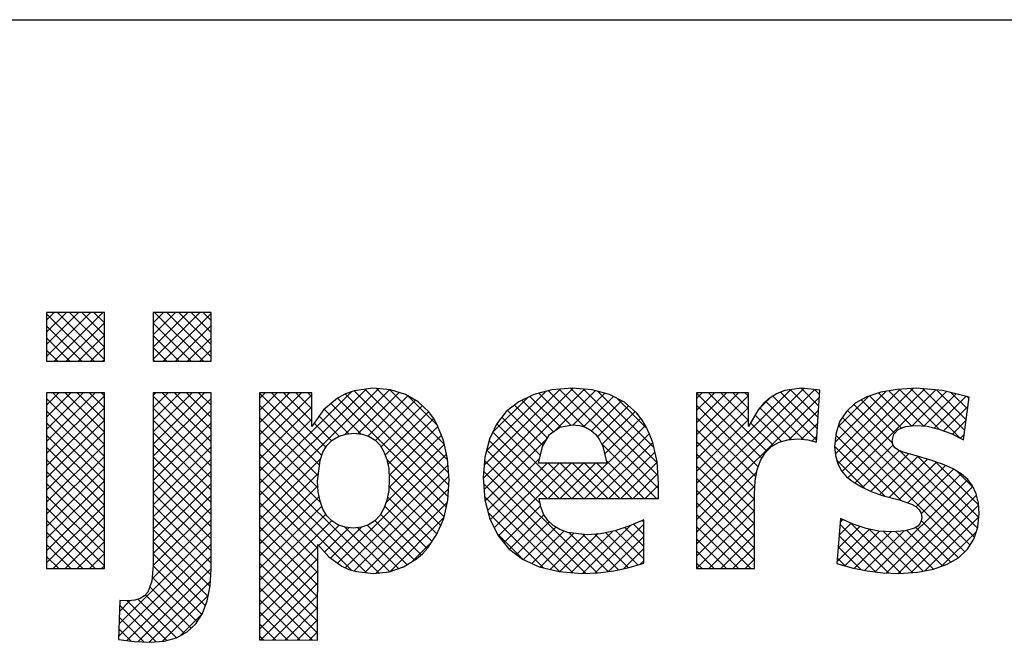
# Model space of a CAD drawing. Extents: x 9010 to 343255, y 15280 to 659207.
# Tile 68 of 76: x 112740 to 116017, y 16908 to 18980. Entities that reach past the tile are written whole.
import ezdxf

# ---------------------------------------------------------------- set-up
doc = ezdxf.new("R2010")
doc.units = 0
doc.header["$LTSCALE"] = 100
doc.layers.get('0').update_dxf_attribs({"linetype": 'CONTINUOUS'})
doc.layers.add('7', color=7, linetype='CONTINUOUS')
doc.layers.add('BL$4----', color=7, linetype='CONTINUOUS')
doc.styles.add('BURO-025', font='BUROFONT.shx', dxfattribs={"height": 250})
doc.styles.add('BURO-035', font='BUROFONT.shx', dxfattribs={"height": 350})
doc.styles.add('BURO-050', font='BUROFONT.shx', dxfattribs={"height": 500})

# ---------------------------------------------------------------- blocks, each defined once
blk = doc.blocks.new('KUIJPERSKLEUR')
at = {"color": 1}
blk.add_line((-185, 37), (-10, 37), dxfattribs=at)
at = {"color": 170}
for p, q in [((-150.81, 25.787), (-149.343, 27.254)), ((-150.81, 26.191), (-149.748, 27.254)), ((-150.81, 26.595), (-150.152, 27.254)), ((-150.81, 26.999), (-150.556, 27.254)), ((-149.229, 25.63), (-150.81, 27.212)), ((-150.563, 25.63), (-148.939, 27.254)), ((-148.885, 25.691), (-150.448, 27.254)), ((-148.885, 26.095), (-150.044, 27.254)), ((-148.885, 26.5), (-149.64, 27.254)), ((-148.885, 26.904), (-149.236, 27.254)), ((-147.261, 25.699), (-145.706, 27.254)), ((-147.261, 26.103), (-146.111, 27.254)), ((-147.261, 26.507), (-146.515, 27.254)), ((-147.261, 26.912), (-146.919, 27.254)), ((-145.592, 25.63), (-147.215, 27.254)), ((-146.926, 25.63), (-145.336, 27.22)), ((-145.336, 25.779), (-146.811, 27.254)), ((-145.336, 26.183), (-146.407, 27.254)), ((-145.336, 26.587), (-146.003, 27.254)), ((-145.336, 26.991), (-145.599, 27.254)), ((-150.159, 25.63), (-148.885, 26.904)), ((-145.996, 25.63), (-147.261, 26.896)), ((-149.633, 25.63), (-150.81, 26.808)), ((-146.522, 25.63), (-145.336, 26.816)), ((-150.037, 25.63), (-150.81, 26.404)), ((-149.755, 25.63), (-148.885, 26.5)), ((-146.4, 25.63), (-147.261, 26.492)), ((-146.118, 25.63), (-145.336, 26.412)), ((-150.441, 25.63), (-150.81, 26)), ((-149.351, 25.63), (-148.885, 26.096)), ((-146.804, 25.63), (-147.261, 26.088)), ((-145.714, 25.63), (-145.336, 26.008)), ((-148.946, 25.63), (-148.885, 25.692)), ((-147.208, 25.63), (-147.261, 25.684)), ((-143.719, 20.755), (-139.76, 24.714)), ((-143.719, 21.16), (-140.176, 24.702)), ((-143.719, 21.564), (-140.666, 24.616)), ((-140.869, 23.201), (-139.393, 24.677)), ((-137.424, 21.504), (-140.569, 24.649)), ((-140.448, 23.218), (-139.078, 24.588)), ((-137.43, 21.914), (-140.213, 24.697)), ((-137.462, 22.35), (-139.833, 24.722)), ((-137.574, 22.866), (-139.384, 24.676)), ((-136.278, 21.731), (-133.278, 24.73)), ((-136.248, 21.357), (-132.907, 24.697)), ((-136.244, 22.169), (-133.714, 24.698)), ((-136.166, 22.65), (-134.192, 24.624)), ((-132.891, 23.436), (-134.101, 24.647)), ((-133.87, 23.33), (-132.553, 24.648)), ((-130.44, 21.39), (-133.746, 24.696)), ((-130.457, 21.811), (-133.374, 24.728)), ((-130.488, 22.246), (-132.942, 24.7)), ((-130.597, 22.76), (-132.461, 24.623)), ((-129.174, 21.156), (-125.606, 24.725)), ((-129.174, 20.752), (-125.241, 24.685)), ((-129.174, 21.56), (-126.053, 24.681)), ((-125.153, 23.377), (-126.377, 24.601)), ((-125.13, 23.758), (-126.053, 24.681)), ((-125.107, 24.139), (-125.699, 24.731)), ((-125.084, 24.52), (-125.25, 24.686)), ((-124.568, 22.934), (-122.875, 24.626)), ((-124.562, 22.536), (-122.397, 24.7)), ((-124.477, 22.216), (-121.967, 24.726)), ((-124.332, 21.957), (-121.581, 24.708)), ((-124.137, 21.748), (-121.211, 24.674)), ((-121.609, 23.47), (-122.782, 24.643)), ((-121.102, 23.367), (-122.433, 24.698)), ((-120.409, 23.078), (-122.052, 24.721)), ((-122.003, 23.477), (-120.86, 24.621)), ((-120.247, 23.32), (-121.64, 24.713)), ((-120.199, 23.677), (-121.195, 24.673)), ((-120.152, 24.033), (-120.7, 24.581)), ((-150.81, 22.958), (-149.193, 24.576)), ((-150.81, 23.362), (-149.597, 24.576)), ((-150.81, 23.766), (-150.001, 24.576)), ((-150.81, 24.171), (-150.405, 24.576)), ((-150.81, 24.575), (-150.809, 24.576)), ((-150.81, 22.554), (-148.885, 24.479)), ((-148.885, 22.458), (-150.81, 24.384)), ((-148.885, 22.863), (-150.599, 24.576)), ((-148.885, 23.267), (-150.195, 24.576)), ((-148.885, 23.671), (-149.79, 24.576)), ((-148.885, 24.075), (-149.386, 24.576)), ((-148.885, 24.479), (-148.982, 24.576)), ((-147.261, 22.87), (-145.556, 24.576)), ((-147.261, 23.275), (-145.96, 24.576)), ((-147.261, 23.679), (-146.364, 24.576)), ((-147.261, 24.083), (-146.768, 24.576)), ((-147.261, 24.487), (-147.172, 24.576)), ((-145.336, 22.546), (-147.261, 24.471)), ((-147.261, 22.466), (-145.336, 24.392)), ((-145.336, 22.95), (-146.962, 24.576)), ((-145.336, 23.354), (-146.558, 24.576)), ((-145.336, 23.758), (-146.153, 24.576)), ((-145.336, 24.162), (-145.749, 24.576)), ((-145.336, 24.566), (-145.345, 24.576)), ((-143.719, 23.18), (-142.323, 24.576)), ((-143.719, 23.584), (-142.727, 24.576)), ((-143.719, 23.988), (-143.131, 24.576)), ((-143.719, 24.392), (-143.535, 24.576)), ((-141.648, 22.495), (-143.719, 24.566)), ((-143.719, 22.776), (-141.983, 24.511)), ((-141.513, 22.764), (-143.325, 24.576)), ((-141.983, 23.638), (-142.92, 24.576)), ((-141.983, 24.043), (-142.516, 24.576)), ((-141.983, 24.447), (-142.112, 24.576)), ((-137.506, 20.778), (-141.13, 24.402)), ((-137.45, 21.126), (-140.868, 24.544)), ((-140.123, 23.139), (-138.785, 24.477)), ((-139.864, 22.993), (-138.527, 24.33)), ((-137.797, 23.493), (-138.775, 24.472)), ((-135.964, 23.256), (-134.796, 24.424)), ((-133.943, 23.277), (-134.995, 24.329)), ((-133.699, 23.436), (-134.722, 24.46)), ((-133.358, 23.499), (-134.424, 24.565)), ((-133.289, 23.507), (-132.234, 24.562)), ((-132.941, 23.451), (-131.94, 24.452)), ((-132.673, 23.315), (-131.672, 24.316)), ((-130.828, 23.395), (-131.829, 24.396)), ((-129.174, 23.177), (-127.775, 24.576)), ((-129.174, 23.581), (-128.179, 24.576)), ((-129.174, 23.985), (-128.583, 24.576)), ((-129.174, 24.389), (-128.987, 24.576)), ((-127.004, 22.399), (-129.174, 24.569)), ((-129.174, 22.772), (-127.452, 24.494)), ((-129.174, 20.348), (-125.089, 24.433)), ((-126.837, 22.636), (-128.777, 24.576)), ((-127.452, 23.655), (-128.372, 24.576)), ((-127.452, 24.06), (-127.968, 24.576)), ((-127.452, 24.464), (-127.564, 24.576)), ((-127.118, 24.02), (-126.732, 24.406)), ((-125.613, 23.029), (-126.872, 24.288)), ((-125.176, 22.996), (-126.643, 24.463)), ((-124.471, 23.435), (-123.437, 24.469)), ((-122.584, 23.232), (-123.694, 24.342)), ((-122.352, 23.405), (-123.421, 24.474)), ((-122.019, 23.476), (-123.116, 24.573)), ((-121.607, 23.47), (-120.536, 24.541)), ((-121.266, 23.407), (-120.212, 24.46)), ((-120.104, 24.389), (-120.162, 24.448)), ((-150.81, 22.15), (-148.885, 24.075)), ((-148.885, 22.054), (-150.81, 23.979)), ((-145.336, 22.142), (-147.261, 24.067)), ((-147.261, 22.062), (-145.336, 23.988)), ((-141.728, 22.171), (-143.719, 24.162)), ((-143.719, 22.372), (-141.983, 24.107)), ((-140.753, 23.217), (-141.571, 24.034)), ((-140.337, 23.204), (-141.35, 24.218)), ((-139.676, 22.777), (-138.304, 24.15)), ((-139.541, 22.508), (-138.098, 23.951)), ((-134.287, 22.813), (-135.466, 23.991)), ((-134.137, 23.067), (-135.239, 24.168)), ((-132.475, 23.109), (-131.439, 24.145)), ((-132.325, 22.855), (-131.224, 23.955)), ((-127.123, 22.114), (-129.174, 24.165)), ((-129.174, 22.368), (-127.452, 24.09)), ((-126.015, 23.027), (-127.068, 24.079)), ((-126.097, 23.02), (-125.115, 24.003)), ((-119.928, 19.769), (-124.154, 23.994)), ((-122.645, 22.889), (-123.942, 24.187)), ((-120.954, 23.315), (-120.138, 24.13)), ((-150.81, 21.746), (-148.885, 23.671)), ((-145.336, 21.738), (-147.261, 23.663)), ((-141.772, 21.811), (-143.719, 23.757)), ((-143.719, 21.968), (-141.983, 23.703)), ((-141.075, 23.134), (-141.743, 23.802)), ((-139.453, 22.193), (-137.926, 23.72)), ((-134.375, 22.496), (-135.652, 23.773)), ((-132.233, 22.542), (-131.036, 23.739)), ((-127.198, 21.785), (-129.174, 23.761)), ((-129.174, 21.964), (-127.452, 23.686)), ((-126.349, 22.956), (-127.229, 23.836)), ((-120.072, 19.508), (-124.323, 23.76)), ((-120.661, 23.204), (-120.201, 23.663)), ((-148.885, 21.65), (-150.81, 23.575)), ((-147.261, 21.658), (-145.336, 23.583)), ((-141.777, 21.411), (-143.719, 23.353)), ((-141.322, 22.978), (-141.908, 23.564)), ((-139.41, 21.831), (-137.783, 23.458)), ((-133.746, 21.059), (-135.958, 23.271)), ((-133.342, 21.059), (-135.827, 23.544)), ((-133.312, 21.059), (-130.878, 23.493)), ((-127.237, 21.419), (-129.174, 23.357)), ((-126.62, 22.823), (-127.378, 23.582)), ((-125.68, 23.034), (-125.141, 23.572)), ((-120.25, 19.283), (-124.454, 23.486)), ((-150.81, 21.342), (-148.885, 23.267)), ((-148.885, 21.246), (-150.81, 23.171)), ((-145.336, 21.334), (-147.261, 23.259)), ((-147.261, 21.254), (-145.336, 23.179)), ((-141.683, 20.913), (-143.719, 22.949)), ((-139.418, 21.419), (-137.67, 23.167)), ((-136.212, 20.988), (-134.144, 23.057)), ((-134.151, 21.059), (-136.08, 22.989)), ((-132.908, 21.059), (-130.746, 23.221)), ((-127.249, 21.028), (-129.174, 22.953)), ((-125.331, 22.979), (-125.167, 23.142)), ((-122.362, 20.99), (-124.54, 23.168)), ((-120.391, 23.069), (-120.264, 23.196)), ((-150.81, 20.938), (-148.885, 22.863)), ((-148.885, 20.842), (-150.81, 22.767)), ((-145.336, 20.929), (-147.261, 22.855)), ((-147.261, 20.85), (-145.336, 22.775)), ((-139.519, 20.914), (-137.573, 22.86)), ((-134.384, 20.889), (-136.162, 22.667)), ((-132.504, 21.059), (-130.635, 22.928)), ((-130.514, 21.059), (-132.341, 22.886)), ((-122.911, 21.135), (-124.582, 22.806)), ((-123.905, 21.576), (-122.632, 22.849)), ((-123.649, 21.428), (-122.421, 22.656)), ((-119.829, 20.073), (-122.405, 22.649)), ((-150.81, 20.534), (-148.885, 22.459)), ((-148.885, 20.438), (-150.81, 22.363)), ((-145.336, 20.525), (-147.261, 22.451)), ((-147.261, 20.446), (-145.336, 22.371)), ((-139.755, 18.582), (-143.719, 22.545)), ((-143.719, 20.351), (-141.69, 22.38)), ((-141.125, 18.904), (-137.498, 22.531)), ((-137.579, 20.446), (-139.488, 22.356)), ((-132.488, 18.589), (-136.23, 22.33)), ((-136.129, 20.667), (-134.4, 22.396)), ((-130.918, 21.059), (-132.18, 22.322)), ((-132.1, 21.059), (-130.561, 22.598)), ((-127.249, 20.624), (-129.174, 22.549)), ((-123.572, 21.392), (-124.512, 22.332)), ((-123.374, 21.299), (-122.121, 22.552)), ((-123.08, 21.188), (-121.809, 22.46)), ((-122.766, 21.099), (-121.494, 22.37)), ((-119.784, 20.432), (-121.812, 22.46)), ((-119.792, 20.845), (-121.237, 22.289)), ((-150.81, 20.129), (-148.885, 22.055)), ((-148.885, 20.034), (-150.81, 21.959)), ((-145.336, 20.121), (-147.261, 22.047)), ((-147.261, 20.042), (-145.336, 21.967)), ((-140.17, 18.592), (-143.719, 22.141)), ((-140.869, 18.755), (-137.449, 22.176)), ((-132.874, 18.57), (-136.262, 21.958)), ((-136.041, 20.351), (-134.154, 22.238)), ((-135.909, 20.079), (-133.75, 22.238)), ((-135.771, 19.812), (-133.346, 22.238)), ((-134.12, 21.059), (-132.941, 22.238)), ((-132.938, 21.059), (-134.117, 22.238)), ((-133.716, 21.059), (-132.537, 22.238)), ((-132.534, 21.059), (-133.713, 22.238)), ((-132.13, 21.059), (-133.309, 22.238)), ((-131.726, 21.059), (-132.905, 22.238)), ((-131.322, 21.059), (-132.501, 22.238)), ((-131.696, 21.059), (-130.489, 22.266)), ((-127.249, 20.219), (-129.174, 22.145)), ((-122.443, 21.017), (-121.188, 22.273)), ((-122.143, 20.913), (-120.894, 22.163)), ((-121.867, 20.785), (-120.619, 22.033)), ((-119.958, 21.415), (-120.511, 21.968)), ((-150.81, 19.725), (-148.885, 21.65)), ((-145.336, 19.717), (-147.261, 21.642)), ((-143.719, 19.947), (-141.761, 21.905)), ((-140.659, 18.678), (-143.719, 21.737)), ((-140.569, 18.652), (-137.421, 21.799)), ((-137.693, 20.157), (-139.413, 21.876)), ((-131.291, 21.059), (-130.463, 21.888)), ((-129.174, 19.944), (-127.169, 21.949)), ((-127.249, 19.815), (-129.174, 21.741)), ((-123.228, 18.616), (-120.15, 21.694)), ((-121.7, 20.548), (-120.368, 21.88)), ((-148.885, 19.63), (-150.81, 21.555)), ((-147.261, 19.638), (-145.336, 21.563)), ((-143.719, 19.543), (-141.782, 21.48)), ((-141.787, 19.401), (-143.719, 21.333)), ((-140.219, 18.598), (-137.432, 21.384)), ((-137.815, 19.875), (-139.415, 21.475)), ((-133.298, 18.591), (-136.264, 21.556)), ((-130.887, 21.059), (-130.439, 21.508)), ((-129.174, 19.54), (-127.233, 21.481)), ((-127.249, 19.411), (-129.174, 21.336)), ((-122.86, 18.58), (-119.979, 21.461)), ((-150.81, 19.321), (-148.885, 21.246)), ((-148.885, 19.226), (-150.81, 21.151)), ((-145.336, 19.313), (-147.261, 21.238)), ((-147.261, 19.233), (-145.336, 21.159)), ((-143.719, 19.139), (-141.734, 21.123)), ((-137.978, 19.633), (-139.464, 21.12)), ((-133.741, 18.629), (-136.228, 21.117)), ((-130.483, 21.059), (-130.444, 21.098)), ((-129.174, 19.135), (-127.249, 21.061)), ((-122.47, 18.565), (-119.859, 21.176)), ((-150.81, 18.917), (-148.885, 20.842)), ((-148.885, 18.821), (-150.81, 20.747)), ((-147.262, 18.829), (-145.336, 20.755)), ((-145.336, 18.909), (-147.261, 20.834)), ((-141.788, 18.998), (-143.719, 20.929)), ((-143.719, 18.735), (-141.646, 20.808)), ((-139.839, 18.574), (-137.471, 20.941)), ((-138.144, 19.395), (-139.557, 20.808)), ((-135.591, 19.589), (-134.368, 20.812)), ((-127.249, 19.007), (-129.174, 20.932)), ((-129.174, 18.731), (-127.249, 20.656)), ((-122.041, 18.59), (-119.792, 20.84)), ((-149.196, 18.728), (-150.81, 20.342)), ((-150.595, 18.728), (-148.885, 20.438)), ((-147.3, 18.387), (-145.336, 20.351)), ((-145.345, 18.514), (-147.261, 20.43)), ((-143.719, 18.331), (-141.511, 20.538)), ((-141.789, 18.595), (-143.719, 20.525)), ((-143.719, 17.927), (-141.324, 20.322)), ((-138.565, 19.008), (-139.879, 20.322)), ((-138.34, 19.187), (-139.693, 20.54)), ((-139.386, 18.623), (-137.583, 20.425)), ((-134.269, 18.753), (-136.111, 20.595)), ((-135.403, 19.372), (-134.257, 20.518)), ((-130.936, 20.269), (-130.989, 20.323)), ((-127.374, 18.728), (-129.174, 20.528)), ((-124.39, 20.283), (-124.312, 20.36)), ((-120.46, 19.088), (-121.695, 20.323)), ((-121.574, 18.653), (-119.783, 20.445)), ((-150.191, 18.728), (-148.885, 20.034)), ((-145.366, 18.131), (-147.261, 20.026)), ((-141.79, 18.191), (-143.719, 20.12)), ((-141.75, 19.491), (-141.072, 20.169)), ((-141.561, 19.276), (-140.743, 20.094)), ((-141.361, 19.072), (-140.318, 20.115)), ((-139.39, 18.621), (-140.88, 20.111)), ((-139.089, 18.724), (-140.46, 20.095)), ((-138.813, 18.851), (-140.135, 20.174)), ((-135.174, 19.198), (-134.084, 20.287)), ((-134.939, 19.028), (-133.862, 20.105)), ((-132.977, 18.565), (-131.391, 20.151)), ((-132.553, 18.586), (-130.936, 20.202)), ((-130.936, 19.057), (-131.873, 19.994)), ((-130.936, 19.461), (-131.566, 20.092)), ((-130.936, 19.865), (-131.273, 20.202)), ((-127.778, 18.728), (-129.174, 20.124)), ((-128.773, 18.728), (-127.249, 20.252)), ((-124.499, 18.961), (-123.425, 20.036)), ((-124.463, 19.402), (-123.738, 20.126)), ((-124.426, 19.842), (-124.034, 20.234)), ((-122.777, 18.577), (-124.397, 20.196)), ((-122.366, 18.569), (-124.029, 20.232)), ((-121.986, 18.594), (-123.429, 20.036)), ((-120.994, 18.814), (-122.176, 19.996)), ((-120.715, 18.939), (-121.876, 20.1)), ((-149.6, 18.728), (-150.81, 19.938)), ((-148.399, 16.883), (-145.336, 19.946)), ((-141.79, 17.788), (-143.719, 19.716)), ((-134.956, 19.036), (-135.826, 19.906)), ((-134.662, 18.901), (-133.589, 19.974)), ((-134.38, 18.779), (-133.258, 19.901)), ((-134.053, 18.701), (-132.897, 19.858)), ((-133.723, 18.627), (-132.478, 19.873)), ((-132.123, 18.627), (-133.416, 19.921)), ((-133.351, 18.595), (-131.979, 19.967)), ((-131.774, 18.683), (-132.956, 19.865)), ((-131.443, 18.756), (-132.554, 19.867)), ((-131.133, 18.85), (-132.201, 19.918)), ((-132.105, 18.629), (-130.936, 19.798)), ((-128.182, 18.728), (-129.174, 19.72)), ((-128.369, 18.728), (-127.249, 19.848)), ((-123.22, 18.615), (-124.428, 19.823)), ((-124.238, 18.818), (-123.085, 19.971)), ((-123.916, 18.736), (-122.704, 19.948)), ((-123.581, 18.667), (-122.272, 19.976)), ((-121.63, 18.642), (-122.952, 19.963)), ((-121.292, 18.708), (-122.54, 19.956)), ((-121.018, 18.806), (-119.867, 19.956)), ((-150.004, 18.728), (-150.81, 19.534)), ((-149.787, 18.728), (-148.885, 19.63)), ((-148.416, 16.462), (-145.336, 19.542)), ((-145.433, 17.794), (-147.261, 19.622)), ((-143.719, 17.523), (-141.787, 19.454)), ((-138.651, 18.954), (-137.993, 19.611)), ((-131.612, 18.719), (-130.936, 19.394)), ((-127.965, 18.728), (-127.249, 19.444)), ((-123.7, 18.691), (-124.459, 19.45)), ((-150.408, 18.728), (-150.81, 19.13)), ((-149.383, 18.728), (-148.885, 19.226)), ((-148.142, 16.332), (-145.336, 19.138)), ((-145.525, 17.482), (-147.261, 19.218)), ((-141.791, 17.385), (-143.719, 19.312)), ((-143.719, 17.118), (-141.788, 19.049)), ((-128.586, 18.728), (-129.174, 19.316)), ((-127.561, 18.728), (-127.249, 19.04)), ((-124.229, 18.815), (-124.49, 19.077)), ((-148.979, 18.728), (-148.885, 18.822)), ((-147.777, 16.293), (-145.336, 18.734)), ((-145.643, 17.195), (-147.263, 18.815)), ((-141.792, 16.981), (-143.719, 18.908)), ((-131.05, 18.876), (-130.936, 18.99)), ((-128.99, 18.728), (-129.174, 18.912)), ((-145.801, 16.949), (-147.295, 18.443)), ((-143.719, 16.714), (-141.789, 18.644)), ((-141.793, 16.578), (-143.719, 18.504)), ((-147.393, 16.273), (-145.355, 18.311)), ((-145.997, 16.742), (-147.376, 18.121)), ((-141.964, 16.345), (-143.719, 18.1)), ((-143.678, 16.351), (-141.789, 18.239)), ((-146.486, 16.422), (-147.769, 17.706)), ((-146.225, 16.565), (-147.516, 17.857)), ((-146.955, 16.307), (-145.424, 17.838)), ((-143.275, 16.35), (-141.79, 17.834)), ((-148.382, 17.304), (-148.026, 17.661)), ((-147.162, 16.29), (-148.374, 17.502)), ((-146.804, 16.336), (-148.123, 17.655)), ((-142.369, 16.346), (-143.719, 17.696)), ((-142.872, 16.348), (-141.791, 17.43)), ((-147.558, 16.281), (-148.39, 17.114)), ((-146.376, 16.482), (-145.614, 17.243)), ((-142.775, 16.348), (-143.719, 17.292)), ((-147.992, 16.312), (-148.406, 16.725)), ((-143.18, 16.349), (-143.719, 16.888)), ((-142.47, 16.347), (-141.792, 17.025)), ((-143.586, 16.351), (-143.719, 16.483)), ((-142.067, 16.345), (-141.793, 16.62))]:
    blk.add_line(p, q, dxfattribs=at)
at = {"layer": '7', "color": 170, "linetype": 'CONTINUOUS'}
for p, q in [((-148.885, 27.254), (-150.81, 27.254)), ((-150.81, 27.254), (-150.81, 25.63)), ((-148.885, 25.63), (-148.885, 27.254)), ((-145.336, 27.254), (-147.261, 27.254)), ((-147.261, 27.254), (-147.261, 25.63)), ((-145.336, 25.63), (-145.336, 27.254)), ((-150.81, 25.63), (-148.885, 25.63)), ((-147.261, 25.63), (-145.336, 25.63)), ((-140.575, 24.648), (-140.857, 24.55)), ((-139.947, 24.733), (-140.575, 24.648)), ((-139.364, 24.674), (-139.947, 24.733)), ((-138.866, 24.523), (-139.364, 24.674)), ((-133.994, 24.674), (-134.59, 24.523)), ((-133.313, 24.733), (-133.994, 24.674)), ((-132.652, 24.674), (-133.313, 24.733)), ((-132.069, 24.517), (-132.652, 24.674)), ((-126.241, 24.654), (-126.489, 24.556)), ((-125.684, 24.733), (-126.241, 24.654)), ((-125.075, 24.668), (-125.684, 24.733)), ((-125.18, 22.939), (-125.075, 24.668)), ((-123.045, 24.596), (-123.51, 24.445)), ((-122.495, 24.694), (-123.045, 24.596)), ((-121.859, 24.733), (-122.495, 24.694)), ((-120.995, 24.654), (-121.859, 24.733)), ((-120.098, 24.432), (-120.995, 24.654)), ((-150.81, 24.576), (-150.81, 18.728)), ((-148.885, 24.576), (-150.81, 24.576)), ((-148.885, 18.728), (-148.885, 24.576)), ((-147.261, 24.576), (-147.261, 18.833)), ((-145.336, 24.576), (-147.261, 24.576)), ((-145.336, 18.722), (-145.336, 24.576)), ((-143.719, 24.576), (-143.719, 16.351)), ((-141.983, 24.576), (-143.719, 24.576)), ((-141.983, 23.456), (-141.983, 24.576)), ((-141.125, 24.406), (-141.597, 24.013)), ((-140.857, 24.55), (-141.125, 24.406)), ((-138.441, 24.281), (-138.866, 24.523)), ((-138.087, 23.941), (-138.441, 24.281)), ((-135.094, 24.281), (-135.513, 23.954)), ((-134.59, 24.523), (-135.094, 24.281)), ((-131.578, 24.268), (-132.069, 24.517)), ((-131.178, 23.915), (-131.578, 24.268)), ((-129.174, 24.576), (-129.174, 18.728)), ((-127.452, 24.576), (-129.174, 24.576)), ((-127.452, 23.456), (-127.452, 24.576)), ((-126.725, 24.412), (-126.935, 24.235)), ((-126.489, 24.556), (-126.725, 24.412)), ((-123.51, 24.445), (-123.896, 24.229)), ((-120.288, 23.017), (-120.098, 24.432)), ((-141.597, 24.013), (-141.983, 23.456)), ((-137.936, 23.738), (-138.087, 23.941)), ((-135.513, 23.954), (-135.834, 23.535)), ((-127.125, 24.013), (-127.452, 23.456)), ((-126.935, 24.235), (-127.125, 24.013)), ((-124.191, 23.96), (-124.407, 23.633)), ((-123.896, 24.229), (-124.191, 23.96)), ((-137.805, 23.515), (-137.936, 23.738)), ((-131.008, 23.705), (-131.178, 23.915)), ((-130.864, 23.469), (-131.008, 23.705)), ((-124.407, 23.633), (-124.531, 23.247)), ((-137.602, 22.991), (-137.805, 23.515)), ((-135.834, 23.535), (-136.07, 23.031)), ((-134.066, 23.188), (-133.732, 23.43)), ((-133.732, 23.43), (-133.306, 23.509)), ((-133.306, 23.509), (-133.077, 23.489)), ((-133.077, 23.489), (-132.868, 23.43)), ((-132.868, 23.43), (-132.684, 23.325)), ((-132.684, 23.325), (-132.534, 23.188)), ((-130.739, 23.207), (-130.864, 23.469)), ((-122.613, 23.201), (-122.469, 23.358)), ((-122.469, 23.358), (-122.226, 23.456)), ((-122.226, 23.456), (-121.886, 23.489)), ((-121.886, 23.489), (-121.506, 23.463)), ((-121.506, 23.463), (-121.113, 23.371)), ((-121.113, 23.371), (-120.707, 23.227)), ((-141.479, 22.821), (-141.302, 22.998)), ((-141.302, 22.998), (-141.093, 23.129)), ((-141.093, 23.129), (-140.85, 23.207)), ((-140.85, 23.207), (-140.575, 23.233)), ((-140.575, 23.233), (-140.307, 23.201)), ((-140.307, 23.201), (-140.071, 23.122)), ((-140.071, 23.122), (-139.875, 23.004)), ((-139.875, 23.004), (-139.711, 22.834)), ((-137.465, 22.382), (-137.602, 22.991)), ((-136.07, 23.031), (-136.221, 22.434)), ((-134.302, 22.788), (-134.066, 23.188)), ((-132.534, 23.188), (-132.403, 23.011)), ((-132.403, 23.011), (-132.292, 22.788)), ((-130.635, 22.926), (-130.739, 23.207)), ((-126.431, 22.932), (-126.136, 23.017)), ((-126.136, 23.017), (-125.802, 23.044)), ((-125.802, 23.044), (-125.474, 23.017)), ((-125.474, 23.017), (-125.18, 22.939)), ((-124.531, 23.247), (-124.584, 22.795)), ((-122.665, 22.985), (-122.613, 23.201)), ((-122.639, 22.86), (-122.665, 22.985)), ((-120.707, 23.227), (-120.288, 23.017)), ((-141.61, 22.598), (-141.479, 22.821)), ((-139.711, 22.834), (-139.58, 22.618)), ((-139.58, 22.618), (-139.488, 22.356)), ((-134.439, 22.238), (-134.302, 22.788)), ((-132.292, 22.788), (-132.16, 22.238)), ((-130.491, 22.284), (-130.635, 22.926)), ((-126.889, 22.585), (-126.679, 22.788)), ((-126.679, 22.788), (-126.431, 22.932)), ((-124.584, 22.795), (-124.557, 22.487)), ((-122.573, 22.749), (-122.639, 22.86)), ((-122.456, 22.67), (-122.573, 22.749)), ((-122.298, 22.605), (-122.456, 22.67)), ((-141.793, 21.642), (-141.708, 22.33)), ((-141.708, 22.33), (-141.61, 22.598)), ((-139.488, 22.356), (-139.423, 22.055)), ((-137.412, 21.681), (-137.465, 22.382)), ((-136.221, 22.434), (-136.279, 21.754)), ((-127.157, 22.015), (-127.046, 22.33)), ((-127.046, 22.33), (-126.889, 22.585)), ((-124.557, 22.487), (-124.479, 22.218)), ((-121.905, 22.487), (-122.298, 22.605)), ((-121.375, 22.336), (-121.905, 22.487)), ((-120.989, 22.205), (-121.375, 22.336)), ((-139.423, 22.055), (-139.403, 21.701)), ((-132.16, 22.238), (-134.439, 22.238)), ((-130.438, 21.544), (-130.491, 22.284)), ((-127.223, 21.649), (-127.157, 22.015)), ((-124.479, 22.218), (-124.355, 21.983)), ((-124.355, 21.983), (-124.184, 21.786)), ((-120.655, 22.055), (-120.989, 22.205)), ((-120.373, 21.884), (-120.655, 22.055)), ((-141.767, 21.282), (-141.793, 21.642)), ((-139.403, 21.701), (-139.423, 21.328)), ((-137.458, 21.001), (-137.412, 21.681)), ((-136.279, 21.754), (-136.221, 21.02)), ((-127.249, 21.216), (-127.223, 21.649)), ((-124.184, 21.786), (-123.962, 21.61)), ((-120.15, 21.695), (-120.373, 21.884)), ((-119.987, 21.479), (-120.15, 21.695)), ((-139.423, 21.328), (-139.488, 21.001)), ((-130.445, 21.059), (-130.438, 21.544)), ((-123.962, 21.61), (-123.687, 21.446)), ((-123.687, 21.446), (-123.366, 21.295)), ((-119.869, 21.216), (-119.987, 21.479)), ((-141.702, 20.968), (-141.767, 21.282)), ((-139.488, 21.001), (-139.586, 20.725)), ((-137.589, 20.398), (-137.458, 21.001)), ((-136.221, 21.02), (-136.057, 20.385)), ((-134.42, 21.059), (-130.445, 21.059)), ((-134.361, 20.778), (-134.42, 21.059)), ((-127.249, 18.728), (-127.249, 21.216)), ((-123.366, 21.295), (-122.999, 21.157)), ((-122.999, 21.157), (-122.429, 21.013)), ((-122.429, 21.013), (-122.017, 20.869)), ((-119.797, 20.909), (-119.869, 21.216)), ((-141.61, 20.706), (-141.702, 20.968)), ((-141.479, 20.483), (-141.61, 20.706)), ((-139.586, 20.725), (-139.718, 20.496)), ((-134.269, 20.536), (-134.361, 20.778)), ((-122.017, 20.869), (-121.873, 20.791)), ((-121.873, 20.791), (-121.768, 20.686)), ((-121.768, 20.686), (-121.703, 20.568)), ((-119.771, 20.562), (-119.797, 20.909)), ((-141.315, 20.313), (-141.479, 20.483)), ((-139.881, 20.319), (-140.091, 20.188)), ((-139.718, 20.496), (-139.881, 20.319)), ((-137.818, 19.868), (-137.589, 20.398)), ((-136.057, 20.385), (-135.795, 19.841)), ((-134.125, 20.326), (-134.269, 20.536)), ((-133.948, 20.156), (-134.125, 20.326)), ((-130.936, 20.346), (-131.427, 20.136)), ((-130.936, 18.911), (-130.936, 20.346)), ((-124.381, 20.392), (-124.505, 18.892)), ((-123.962, 20.202), (-124.381, 20.392)), ((-121.703, 20.568), (-121.683, 20.424)), ((-121.683, 20.424), (-121.696, 20.313)), ((-119.817, 20.11), (-119.771, 20.562)), ((-141.112, 20.182), (-141.315, 20.313)), ((-140.877, 20.11), (-141.112, 20.182)), ((-140.608, 20.077), (-140.877, 20.11)), ((-140.333, 20.11), (-140.608, 20.077)), ((-140.091, 20.188), (-140.333, 20.11)), ((-133.725, 20.025), (-133.948, 20.156)), ((-133.464, 19.926), (-133.725, 20.025)), ((-131.427, 20.136), (-131.899, 19.985)), ((-123.536, 20.058), (-123.962, 20.202)), ((-123.104, 19.972), (-123.536, 20.058)), ((-121.925, 20.07), (-122.233, 19.979)), ((-121.814, 20.136), (-121.925, 20.07)), ((-121.742, 20.221), (-121.814, 20.136)), ((-121.696, 20.313), (-121.742, 20.221)), ((-119.947, 19.71), (-119.817, 20.11)), ((-138.126, 19.416), (-137.818, 19.868)), ((-135.795, 19.841), (-135.435, 19.396)), ((-132.815, 19.848), (-133.464, 19.926)), ((-132.37, 19.881), (-132.815, 19.848)), ((-131.899, 19.985), (-132.37, 19.881)), ((-122.665, 19.946), (-123.104, 19.972)), ((-122.233, 19.979), (-122.665, 19.946)), ((-120.157, 19.37), (-119.947, 19.71)), ((-141.793, 16.344), (-141.787, 19.534)), ((-141.787, 19.534), (-141.42, 19.115)), ((-138.303, 19.219), (-138.126, 19.416)), ((-135.435, 19.396), (-134.97, 19.042)), ((-120.458, 19.088), (-120.157, 19.37)), ((-141.42, 19.115), (-140.988, 18.807)), ((-138.925, 18.781), (-138.499, 19.049)), ((-138.499, 19.049), (-138.303, 19.219)), ((-134.97, 19.042), (-134.413, 18.787)), ((-120.831, 18.872), (-120.458, 19.088)), ((-150.81, 18.728), (-148.885, 18.728)), ((-147.261, 18.833), (-147.307, 18.303)), ((-145.362, 18.152), (-145.336, 18.722)), ((-140.988, 18.807), (-140.746, 18.702)), ((-140.746, 18.702), (-140.49, 18.63)), ((-139.403, 18.617), (-138.925, 18.781)), ((-134.413, 18.787), (-133.752, 18.63)), ((-131.925, 18.649), (-131.42, 18.761)), ((-131.42, 18.761), (-130.936, 18.911)), ((-129.174, 18.728), (-127.249, 18.728)), ((-124.505, 18.892), (-124.008, 18.754)), ((-124.008, 18.754), (-123.497, 18.649)), ((-121.827, 18.604), (-121.29, 18.708)), ((-121.29, 18.708), (-120.831, 18.872)), ((-140.49, 18.63), (-139.934, 18.564)), ((-139.934, 18.564), (-139.403, 18.617)), ((-133.752, 18.63), (-132.992, 18.564)), ((-132.992, 18.564), (-132.448, 18.591)), ((-132.448, 18.591), (-131.925, 18.649)), ((-123.497, 18.649), (-122.973, 18.584)), ((-122.973, 18.584), (-122.442, 18.564)), ((-122.442, 18.564), (-121.827, 18.604)), ((-147.307, 18.303), (-147.444, 17.942)), ((-145.46, 17.654), (-145.362, 18.152)), ((-147.7, 17.726), (-147.877, 17.674)), ((-147.549, 17.818), (-147.7, 17.726)), ((-147.444, 17.942), (-147.549, 17.818)), ((-148.368, 17.667), (-148.42, 16.371)), ((-148.099, 17.654), (-148.368, 17.667)), ((-147.877, 17.674), (-148.099, 17.654)), ((-145.617, 17.235), (-145.46, 17.654)), ((-145.84, 16.888), (-145.617, 17.235)), ((-146.128, 16.619), (-145.84, 16.888)), ((-146.894, 16.312), (-146.482, 16.423)), ((-146.482, 16.423), (-146.128, 16.619)), ((-148.42, 16.371), (-147.896, 16.299)), ((-147.896, 16.299), (-147.379, 16.272)), ((-147.379, 16.272), (-146.894, 16.312)), ((-143.719, 16.351), (-141.793, 16.344))]:
    blk.add_line(p, q, dxfattribs=at)
at = {"color": 150, "style": 'BURO-025'}
for tag, p in [('TKSCHAAL', (-167, 67)), ('TKBLADNR', (-124, 67)), ('TKDATCREAT', (-81, 67)), ('TKDATA', (-30, 67)), ('TKINIT', (-30, 58)), ('PRPRLEID', (-30, 49)), ('PRGRLEID', (-30, 40))]:
    blk.add_attdef(tag, p, '', height=2.5, dxfattribs=at)
at = {"color": 3, "style": 'BURO-035'}
for tag, p in [('PROMSCHR', (-177, 55)), ('TK1OMSCHR', (-177, 42))]:
    blk.add_attdef(tag, p, '', height=3.5, dxfattribs=at)
at = {"color": 1, "style": 'BURO-025'}
blk.add_attdef('TKFILE', (-4, 40), '', height=2.5, rotation=90, dxfattribs=at)
blk.add_attdef('PRNAAM', (-30, 31.5), '', height=2.5, dxfattribs=at)
at = {"color": 4, "style": 'BURO-050'}
blk.add_attdef('TKTEKNR', (-48, 19), '', height=5, dxfattribs=at)

msp = doc.modelspace()

# ---------------------------------------------------------------- block references
at = {"layer": 'BL$4----', "xscale": 100, "yscale": 100, "zscale": 100}
msp.add_blockref('KUIJPERSKLEUR', (127910.1, 15280.4), dxfattribs=at)

doc.saveas('drawing.dxf')
